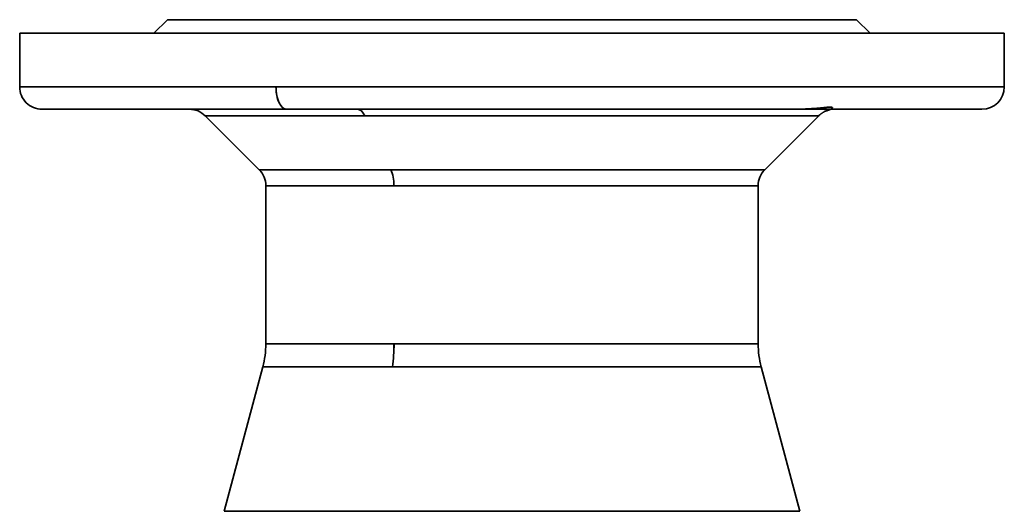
# Model space of a CAD drawing. Header units: inches. Extents: x 4039 to 5286, y 462 to 1855.
# Tile 3 of 26: x 4530 to 4750, y 672 to 782. Entities that reach past the tile are written whole.
import ezdxf

# ---------------------------------------------------------------- set-up
doc = ezdxf.new("R2010")
doc.units = ezdxf.units.IN
doc.header["$MEASUREMENT"] = 0

msp = doc.modelspace()

# ---------------------------------------------------------------- linework, layer by layer
at = {"color": 7, "lineweight": 35, "ltscale": 0.106066}
for p, q in [((4562.97, 781.7), (4559.97, 778.7)), ((4559.97, 778.7), (4562.97, 781.7)), ((4719.97, 778.7), (4716.97, 781.7)), ((4716.97, 781.7), (4719.97, 778.7))]:
    msp.add_line(p, q, dxfattribs=at)
at = {"color": 7, "lineweight": 35}
for p, q in [((4716.97, 781.7), (4562.97, 781.7)), ((4749.97, 778.7), (4529.97, 778.7)), ((4566.32, 778.7), (4596.03, 778.7)), ((4615.03, 778.7), (4664.91, 778.7)), ((4683.91, 778.7), (4713.62, 778.7)), ((4529.97, 766.7), (4587.23, 766.7)), ((4529.97, 766.7), (4587.23, 766.7)), ((4587.23, 766.7), (4749.97, 766.7)), ((4587.23, 766.7), (4736.5, 766.7)), ((4589.63, 761.7), (4534.97, 761.7)), ((4605.42, 761.7), (4567.9, 761.7)), ((4732.12, 761.7), (4589.63, 761.7)), ((4703.22, 761.7), (4605.42, 761.7)), ((4703.56, 761.7), (4744.97, 761.7)), ((4607.11, 760.24), (4571.43, 760.24)), ((4571.43, 760.24), (4607.11, 760.24)), ((4708.36, 760.24), (4607.11, 760.24)), ((4607.11, 760.24), (4700.12, 760.24)), ((4583.51, 748.17), (4612.9, 748.17)), ((4612.9, 748.17), (4583.51, 748.17)), ((4612.9, 748.17), (4696.43, 748.17)), ((4696.29, 748.17), (4612.9, 748.17)), ((4613.6, 744.63), (4584.97, 744.63)), ((4584.97, 709.33), (4584.97, 744.63)), ((4584.97, 744.63), (4613.6, 744.63)), ((4584.97, 709.33), (4584.97, 744.63)), ((4694.97, 744.63), (4613.6, 744.63)), ((4613.6, 744.63), (4694.97, 744.63)), ((4694.97, 744.63), (4694.97, 709.33)), ((4694.97, 709.33), (4694.97, 744.63)), ((4584.97, 709.33), (4613.6, 709.33)), ((4584.97, 709.33), (4613.6, 709.33)), ((4613.6, 709.33), (4694.97, 709.33)), ((4688.24, 709.33), (4613.6, 709.33)), ((4584.29, 704.16), (4575.65, 671.92)), ((4575.65, 671.92), (4584.29, 704.16)), ((4613.27, 704.16), (4584.29, 704.16)), ((4613.27, 704.16), (4584.29, 704.16)), ((4695.65, 704.16), (4613.27, 704.16)), ((4613.27, 704.16), (4688.83, 704.16)), ((4704.29, 671.92), (4695.65, 704.16)), ((4695.65, 704.16), (4704.29, 671.92)), ((4704.29, 671.92), (4575.65, 671.92)), ((4575.65, 671.92), (4704.29, 671.92))]:
    msp.add_line(p, q, dxfattribs=at)
at = {"color": 7, "lineweight": 35, "ltscale": 0.00927}
for p, q in [((4563.34, 781.7), (4562.97, 781.7)), ((4716.97, 781.7), (4716.6, 781.7))]:
    msp.add_line(p, q, dxfattribs=at)
at = {"color": 7, "lineweight": 35, "ltscale": 0.027719}
for p, q in [((4564.45, 781.7), (4563.34, 781.7)), ((4716.6, 781.7), (4715.49, 781.7))]:
    msp.add_line(p, q, dxfattribs=at)
at = {"color": 7, "lineweight": 35, "ltscale": 0.045901}
for p, q in [((4566.29, 781.7), (4564.45, 781.7)), ((4715.49, 781.7), (4713.65, 781.7))]:
    msp.add_line(p, q, dxfattribs=at)
at = {"color": 7, "lineweight": 35, "ltscale": 0.063641}
for p, q in [((4568.83, 781.7), (4566.29, 781.7)), ((4713.65, 781.7), (4711.11, 781.7))]:
    msp.add_line(p, q, dxfattribs=at)
at = {"color": 7, "lineweight": 35, "ltscale": 0.080769}
for p, q in [((4572.06, 781.7), (4568.83, 781.7)), ((4711.11, 781.7), (4707.88, 781.7))]:
    msp.add_line(p, q, dxfattribs=at)
at = {"color": 7, "lineweight": 35, "ltscale": 0.097121}
for p, q in [((4575.95, 781.7), (4572.06, 781.7)), ((4707.88, 781.7), (4703.99, 781.7))]:
    msp.add_line(p, q, dxfattribs=at)
at = {"color": 7, "lineweight": 35, "ltscale": 0.112534}
for p, q in [((4580.45, 781.7), (4575.95, 781.7)), ((4703.99, 781.7), (4699.49, 781.7))]:
    msp.add_line(p, q, dxfattribs=at)
at = {"color": 7, "lineweight": 35, "ltscale": 0.126865}
for p, q in [((4585.52, 781.7), (4580.45, 781.7)), ((4699.49, 781.7), (4694.42, 781.7))]:
    msp.add_line(p, q, dxfattribs=at)
at = {"color": 7, "lineweight": 35, "ltscale": 0.139973}
for p, q in [((4591.12, 781.7), (4585.52, 781.7)), ((4694.42, 781.7), (4688.82, 781.7))]:
    msp.add_line(p, q, dxfattribs=at)
at = {"color": 7, "lineweight": 35, "ltscale": 0.151733}
for p, q in [((4597.19, 781.7), (4591.12, 781.7)), ((4688.82, 781.7), (4682.75, 781.7))]:
    msp.add_line(p, q, dxfattribs=at)
at = {"color": 7, "lineweight": 35, "ltscale": 0.162035}
for p, q in [((4603.67, 781.7), (4597.19, 781.7)), ((4682.75, 781.7), (4676.27, 781.7))]:
    msp.add_line(p, q, dxfattribs=at)
at = {"color": 7, "lineweight": 35, "ltscale": 0.170773}
for p, q in [((4610.5, 781.7), (4603.67, 781.7)), ((4676.27, 781.7), (4669.44, 781.7))]:
    msp.add_line(p, q, dxfattribs=at)
at = {"color": 7, "lineweight": 35, "ltscale": 0.177867}
for p, q in [((4617.62, 781.7), (4610.5, 781.7)), ((4669.44, 781.7), (4662.32, 781.7))]:
    msp.add_line(p, q, dxfattribs=at)
at = {"color": 7, "lineweight": 35, "ltscale": 0.183249}
for p, q in [((4624.95, 781.7), (4617.62, 781.7)), ((4662.32, 781.7), (4654.99, 781.7))]:
    msp.add_line(p, q, dxfattribs=at)
at = {"color": 7, "lineweight": 35, "ltscale": 0.186867}
for p, q in [((4632.42, 781.7), (4624.95, 781.7)), ((4654.99, 781.7), (4647.52, 781.7))]:
    msp.add_line(p, q, dxfattribs=at)
at = {"color": 7, "lineweight": 35, "ltscale": 0.188683}
for p, q in [((4639.97, 781.7), (4632.42, 781.7)), ((4647.52, 781.7), (4639.97, 781.7))]:
    msp.add_line(p, q, dxfattribs=at)
at = {"color": 7, "lineweight": 35, "ltscale": 0.3}
for p, q in [((4529.97, 766.7), (4529.97, 778.7)), ((4529.97, 766.7), (4529.97, 778.7)), ((4749.97, 778.7), (4749.97, 766.7)), ((4749.97, 766.7), (4749.97, 778.7))]:
    msp.add_line(p, q, dxfattribs=at)
at = {"color": 7, "lineweight": 35, "ltscale": 0.013242}
for p, q in [((4529.97, 778.7), (4530.5, 778.7)), ((4749.44, 778.7), (4749.97, 778.7))]:
    msp.add_line(p, q, dxfattribs=at)
at = {"color": 7, "lineweight": 35, "ltscale": 0.039599}
msp.add_line((4530.5, 778.7), (4532.08, 778.7), dxfattribs=at)
at = {"color": 7, "lineweight": 35, "ltscale": 0.065574}
msp.add_line((4532.08, 778.7), (4534.71, 778.7), dxfattribs=at)
at = {"color": 7, "lineweight": 35, "ltscale": 0.090916}
for p, q in [((4534.71, 778.7), (4538.34, 778.7)), ((4741.6, 778.7), (4745.23, 778.7))]:
    msp.add_line(p, q, dxfattribs=at)
at = {"color": 7, "lineweight": 35, "ltscale": 0.115385}
for p, q in [((4538.34, 778.7), (4542.96, 778.7)), ((4736.98, 778.7), (4741.6, 778.7))]:
    msp.add_line(p, q, dxfattribs=at)
at = {"color": 7, "lineweight": 35, "ltscale": 0.138742}
for p, q in [((4542.96, 778.7), (4548.51, 778.7)), ((4731.43, 778.7), (4736.98, 778.7))]:
    msp.add_line(p, q, dxfattribs=at)
at = {"color": 7, "lineweight": 35, "ltscale": 0.475}
for p, q in [((4566.32, 778.7), (4547.32, 778.7)), ((4615.03, 778.7), (4596.03, 778.7)), ((4683.91, 778.7), (4664.91, 778.7)), ((4732.62, 778.7), (4713.62, 778.7)), ((4566.32, 761.7), (4547.32, 761.7)), ((4566.32, 761.7), (4547.32, 761.7)), ((4547.32, 761.7), (4566.32, 761.7)), ((4547.32, 761.7), (4566.32, 761.7)), ((4615.03, 761.7), (4596.03, 761.7)), ((4596.03, 761.7), (4615.03, 761.7)), ((4683.91, 761.7), (4664.91, 761.7)), ((4664.91, 761.7), (4683.91, 761.7)), ((4732.62, 761.7), (4713.62, 761.7)), ((4732.62, 761.7), (4713.62, 761.7)), ((4713.62, 761.7), (4732.62, 761.7)), ((4713.62, 761.7), (4732.62, 761.7))]:
    msp.add_line(p, q, dxfattribs=at)
at = {"color": 7, "lineweight": 35, "ltscale": 0.160764}
for p, q in [((4548.51, 778.7), (4554.94, 778.7)), ((4725, 778.7), (4731.43, 778.7))]:
    msp.add_line(p, q, dxfattribs=at)
at = {"color": 7, "lineweight": 35, "ltscale": 0.181235}
for p, q in [((4554.94, 778.7), (4562.19, 778.7)), ((4717.75, 778.7), (4725, 778.7))]:
    msp.add_line(p, q, dxfattribs=at)
at = {"color": 7, "lineweight": 35, "ltscale": 0.199962}
for p, q in [((4562.19, 778.7), (4570.19, 778.7)), ((4709.75, 778.7), (4717.75, 778.7))]:
    msp.add_line(p, q, dxfattribs=at)
at = {"color": 7, "lineweight": 35, "ltscale": 0.216763}
for p, q in [((4570.19, 778.7), (4578.86, 778.7)), ((4701.08, 778.7), (4709.75, 778.7))]:
    msp.add_line(p, q, dxfattribs=at)
at = {"color": 7, "lineweight": 35, "ltscale": 0.231477}
for p, q in [((4578.86, 778.7), (4588.12, 778.7)), ((4691.82, 778.7), (4701.08, 778.7))]:
    msp.add_line(p, q, dxfattribs=at)
at = {"color": 7, "lineweight": 35, "ltscale": 0.243962}
for p, q in [((4588.12, 778.7), (4597.87, 778.7)), ((4682.06, 778.7), (4691.82, 778.7))]:
    msp.add_line(p, q, dxfattribs=at)
at = {"color": 7, "lineweight": 35, "ltscale": 0.254095}
for p, q in [((4597.87, 778.7), (4608.04, 778.7)), ((4671.9, 778.7), (4682.06, 778.7))]:
    msp.add_line(p, q, dxfattribs=at)
at = {"color": 7, "lineweight": 35, "ltscale": 0.261784}
for p, q in [((4608.04, 778.7), (4618.51, 778.7)), ((4661.43, 778.7), (4671.9, 778.7))]:
    msp.add_line(p, q, dxfattribs=at)
at = {"color": 7, "lineweight": 35, "ltscale": 0.266953}
for p, q in [((4618.51, 778.7), (4629.19, 778.7)), ((4650.75, 778.7), (4661.43, 778.7))]:
    msp.add_line(p, q, dxfattribs=at)
at = {"color": 7, "lineweight": 35, "ltscale": 0.269547}
for p, q in [((4629.19, 778.7), (4639.97, 778.7)), ((4639.97, 778.7), (4650.75, 778.7))]:
    msp.add_line(p, q, dxfattribs=at)
at = {"color": 7, "lineweight": 35, "ltscale": 0.065575}
msp.add_line((4745.23, 778.7), (4747.86, 778.7), dxfattribs=at)
at = {"color": 7, "lineweight": 35, "ltscale": 0.039598}
msp.add_line((4747.86, 778.7), (4749.44, 778.7), dxfattribs=at)
at = {"color": 7, "lineweight": 35, "ltscale": 0.336649}
msp.add_line((4736.5, 766.7), (4749.97, 766.7), dxfattribs=at)
at = {"color": 7, "lineweight": 35, "ltscale": 0.131071}
msp.add_line((4554.34, 761.7), (4549.1, 761.7), dxfattribs=at)
at = {"color": 7, "lineweight": 35, "ltscale": 0.294658}
msp.add_line((4589.63, 761.7), (4577.84, 761.7), dxfattribs=at)
at = {"color": 7, "lineweight": 35, "ltscale": 0.212083}
msp.add_line((4598.11, 761.7), (4589.63, 761.7), dxfattribs=at)
at = {"color": 7, "lineweight": 35, "ltscale": 0.228107}
msp.add_line((4607.24, 761.7), (4598.11, 761.7), dxfattribs=at)
at = {"color": 7, "lineweight": 35, "ltscale": 0.267072}
msp.add_line((4648.26, 761.7), (4637.58, 761.7), dxfattribs=at)
at = {"color": 7, "lineweight": 35, "ltscale": 0.267725}
msp.add_line((4658.97, 761.7), (4648.26, 761.7), dxfattribs=at)
at = {"color": 7, "lineweight": 35, "ltscale": 0.264087}
msp.add_line((4669.53, 761.7), (4658.97, 761.7), dxfattribs=at)
at = {"color": 7, "lineweight": 35, "ltscale": 0.256183}
msp.add_line((4679.78, 761.7), (4669.53, 761.7), dxfattribs=at)
at = {"color": 7, "lineweight": 35, "ltscale": 0.244266}
msp.add_line((4689.55, 761.7), (4679.78, 761.7), dxfattribs=at)
at = {"color": 7, "lineweight": 35, "ltscale": 0.22879}
msp.add_line((4698.7, 761.7), (4689.55, 761.7), dxfattribs=at)
at = {"color": 7, "lineweight": 35, "ltscale": 0.220544}
msp.add_line((4703.22, 761.7), (4712.04, 761.7), dxfattribs=at)
at = {"color": 7, "lineweight": 35, "ltscale": 0.18978}
msp.add_line((4714.71, 761.7), (4707.12, 761.7), dxfattribs=at)
at = {"color": 7, "lineweight": 35, "ltscale": 0.167751}
msp.add_line((4721.42, 761.7), (4714.71, 761.7), dxfattribs=at)
at = {"color": 7, "lineweight": 35, "ltscale": 0.145058}
msp.add_line((4727.22, 761.7), (4721.42, 761.7), dxfattribs=at)
at = {"color": 7, "lineweight": 35, "ltscale": 0.1224}
msp.add_line((4732.12, 761.7), (4727.22, 761.7), dxfattribs=at)
at = {"color": 7, "lineweight": 35, "ltscale": 0.066821}
msp.add_line((4742.41, 761.7), (4739.74, 761.7), dxfattribs=at)
at = {"color": 7, "lineweight": 35, "ltscale": 0.426776}
for p, q in [((4571.43, 760.24), (4583.51, 748.17)), ((4583.51, 748.17), (4571.43, 760.24)), ((4696.43, 748.17), (4708.51, 760.24)), ((4708.51, 760.24), (4696.43, 748.17))]:
    msp.add_line(p, q, dxfattribs=at)
at = {"color": 7, "lineweight": 35, "ltscale": 0.209749}
msp.add_line((4700.12, 760.24), (4708.51, 760.24), dxfattribs=at)
at = {"color": 7, "lineweight": 35, "ltscale": 0.168324}
msp.add_line((4694.97, 709.33), (4688.24, 709.33), dxfattribs=at)
at = {"color": 7, "lineweight": 35, "ltscale": 0.125002}
msp.add_line((4694.97, 709.33), (4689.97, 709.33), dxfattribs=at)
at = {"color": 7, "lineweight": 35, "ltscale": 0.170409}
msp.add_line((4688.83, 704.16), (4695.65, 704.16), dxfattribs=at)
at = {"color": 7, "lineweight": 35}
for points in [[(4589.63, 761.7), (4589.58, 761.7), (4589.53, 761.71), (4589.49, 761.71), (4589.44, 761.72), (4589.39, 761.73), (4589.34, 761.74), (4589.25, 761.77), (4589.15, 761.8), (4589.06, 761.85), (4588.96, 761.9), (4588.88, 761.95), (4588.8, 762.01), (4588.72, 762.07), (4588.65, 762.14), (4588.6, 762.19), (4588.55, 762.24), (4588.45, 762.34), (4588.39, 762.43), (4588.32, 762.51), (4588.26, 762.61), (4588.21, 762.68), (4588.16, 762.75), (4588.07, 762.9), (4587.99, 763.05), (4587.91, 763.21), (4587.87, 763.31), (4587.83, 763.41), (4587.78, 763.51), (4587.74, 763.61), (4587.67, 763.82), (4587.6, 764.04), (4587.55, 764.2), (4587.51, 764.37), (4587.47, 764.53), (4587.44, 764.66), (4587.42, 764.78), (4587.37, 765.04), (4587.33, 765.29), (4587.3, 765.54), (4587.28, 765.74), (4587.26, 765.94), (4587.25, 766.13), (4587.24, 766.28), (4587.24, 766.42), (4587.23, 766.7)], [(4703.22, 761.7), (4703.74, 761.71), (4704.25, 761.72), (4704.77, 761.73), (4705.15, 761.75), (4705.53, 761.77), (4705.9, 761.79), (4706.27, 761.81), (4706.91, 761.86), (4707.32, 761.89), (4708.11, 761.95), (4708.93, 762.02), (4709.66, 762.09), (4710.15, 762.13), (4710.37, 762.14), (4710.64, 762.16), (4710.88, 762.17), (4711, 762.17), (4711.11, 762.17), (4711.2, 762.16), (4711.27, 762.16), (4711.37, 762.15), (4711.41, 762.14), (4711.45, 762.13), (4711.48, 762.12), (4711.5, 762.11), (4711.53, 762.1), (4711.54, 762.09), (4711.55, 762.08), (4711.56, 762.06), (4711.56, 762.05), (4711.56, 762.03), (4711.55, 762.01), (4711.54, 762), (4711.53, 761.98), (4711.52, 761.97), (4711.48, 761.93), (4711.43, 761.89), (4711.38, 761.85), (4711.33, 761.82), (4711.27, 761.78), (4711.19, 761.74), (4711.03, 761.65), (4710.93, 761.6), (4710.88, 761.57), (4710.81, 761.54), (4710.75, 761.52), (4710.7, 761.5), (4710.62, 761.47), (4710.47, 761.43), (4710.32, 761.38), (4710.24, 761.36), (4710.13, 761.32), (4710.02, 761.28), (4709.92, 761.24), (4709.83, 761.19), (4709.74, 761.15), (4709.64, 761.09), (4709.53, 761.03), (4709.35, 760.91), (4709.26, 760.85), (4709.17, 760.79), (4709.08, 760.73), (4708.99, 760.66), (4708.86, 760.56), (4708.74, 760.46), (4708.62, 760.35), (4708.51, 760.24)]]:
    msp.add_lwpolyline(points, dxfattribs=at)
for centre, radius, start, end in [((4534.97, 766.7), 5, 180.0007, 270.0016), ((4744.97, 766.7), 5, 270.0003, 359.9994), ((4567.9, 756.7), 5, 45, 90), ((4579.97, 744.63), 5, 0, 45), ((4699.97, 744.63), 5, 135, 180), ((4564.97, 709.33), 20, 345, 0), ((4572.84, 709.3), 40.76, 352.7478, 0.0433), ((4572.84, 709.3), 40.77, 352.7482, 0.043), ((4714.97, 709.33), 20, 180.0004, 194.9999)]:
    msp.add_arc(centre, radius, start, end, dxfattribs=at)
for centre, major_axis, ratio, start_param, end_param in [((4589.63, 766.7), (0, -5), 0.479433, 4.712146, 6.283146), ((4605.42, 756.7), (0, 5), 0.479426, 5.497787, 6.283185), ((4605.42, 756.7), (0, 5), 0.479426, 5.497787, 6.283185), ((4611.2, 744.63), (0, 5), 0.479426, 4.712389, 5.497787), ((4611.2, 744.63), (0, 5), 0.479426, 4.712389, 5.497787)]:
    msp.add_ellipse(centre, major_axis=major_axis, ratio=ratio, start_param=start_param, end_param=end_param, dxfattribs=at)

doc.saveas('drawing.dxf')
